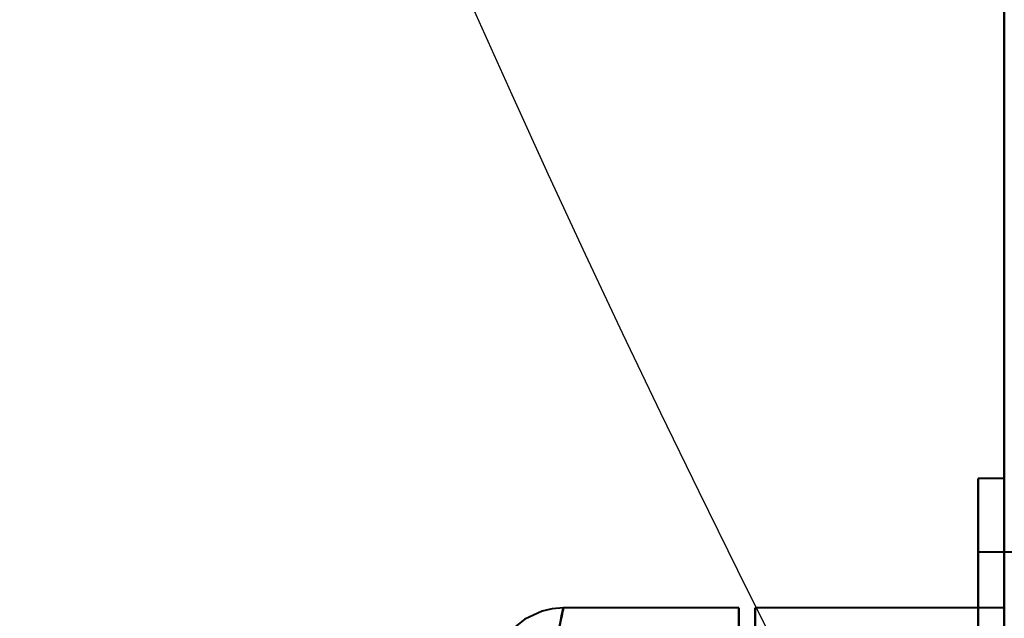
# Model space of a CAD drawing. Header units: millimetres. Extents: x -695 to 695, y -1115 to 611.
# Tile 17 of 87: x -578 to -537, y -272 to -247. Entities that reach past the tile are written whole.
import ezdxf

# ---------------------------------------------------------------- set-up
doc = ezdxf.new("R2010")
doc.units = ezdxf.units.MM
doc.layers.add('G-IMPT', color=8, linetype='Continuous', lineweight=40)

# ---------------------------------------------------------------- blocks, each defined once
blk = doc.blocks.new('NEXA 700 CALQUES_dwg-751640-Niveau de réf_')
at = {"layer": 'G-IMPT'}
for p, q in [((-536.97, 351.4), (-536.97, -334.4)), ((-536.97, 351.4), (-536.97, -334.4)), ((-536.97, -276.05), (-538.07, -276.05)), ((-538.07, -276.05), (-538.07, -291.344)), ((-538.07, -276.656), (-538.07, -276.05)), ((-538.07, -291.344), (-538.07, -276.05)), ((-536.97, -291.344), (-536.97, -276.05)), ((-538.07, -276.656), (-538.07, -291.95)), ((-538.07, -291.95), (-538.07, -276.656)), ((-536.97, -291.95), (-536.97, -276.656)), ((-517.07, -279.15), (-538.07, -279.15)), ((-538.07, -279.15), (-538.07, -288.48)), ((-538.07, -288.48), (-538.07, -279.15)), ((-538.07, -279.52), (-538.07, -288.85)), ((-538.07, -288.85), (-538.07, -279.52)), ((-548.17, -281.5), (-555.562, -281.5)), ((-548.17, -281.5), (-555.562, -281.5)), ((-548.17, -281.5), (-548.17, -296.384)), ((-548.17, -281.5), (-548.17, -296.384)), ((-548.17, -296.384), (-548.17, -281.5)), ((-548.17, -296.384), (-548.17, -281.5)), ((-536.97, -281.5), (-547.47, -281.5)), ((-536.97, -281.5), (-547.47, -281.5)), ((-547.47, -281.5), (-547.47, -296.384)), ((-547.47, -281.5), (-547.47, -296.384)), ((-547.47, -296.384), (-547.47, -281.5)), ((-547.47, -296.384), (-547.47, -281.5)), ((-536.97, -281.5), (-536.97, -296.384)), ((-536.97, -281.5), (-536.97, -296.384)), ((-536.97, -296.384), (-536.97, -281.5)), ((-536.97, -296.384), (-536.97, -281.5))]:
    blk.add_line(p, q, dxfattribs=at)
at = {"layer": 'G-IMPT', "flags": 128}
for points in [[(-536.97, 351.4), (-536.97, 179.95), (-536.97, 8.5), (-536.97, -162.95), (-536.97, -334.4)], [(-536.97, -334.4), (-536.97, -162.95), (-536.97, 8.5), (-536.97, 179.95), (-536.97, 351.4)], [(-536.97, 351.4), (-536.97, 179.95), (-536.97, 8.5), (-536.97, -162.95), (-536.97, -334.4)], [(-536.97, -334.4), (-536.97, -162.95), (-536.97, 8.5), (-536.97, 179.95), (-536.97, 351.4)], [(-536.97, 351.4), (-536.97, 179.95), (-536.97, 8.5), (-536.97, -162.95), (-536.97, -334.4)], [(-536.97, -334.4), (-536.97, -162.95), (-536.97, 8.5), (-536.97, 179.95), (-536.97, 351.4)], [(-536.97, 351.4), (-536.97, 179.95), (-536.97, 8.5), (-536.97, -162.95), (-536.97, -334.4)], [(-536.97, -334.4), (-536.97, -162.95), (-536.97, 8.5), (-536.97, 179.95), (-536.97, 351.4)], [(-555.561, -281.5), (-556.034, -281.54), (-556.461, -281.644), (-557.187, -281.98), (-557.663, -282.361), (-557.96, -282.706), (-558.303, -283.292), (-558.419, -283.59), (-558.462, -283.736), (-558.471, -283.771), (-558.474, -283.784), (-558.477, -283.796), (-558.48, -283.805), (-558.482, -283.814), (-558.485, -283.826), (-558.488, -283.842), (-558.492, -283.859), (-558.522, -283.994), (-558.774, -285.161), (-559.272, -287.526), (-560.379, -293.07), (-561.085, -296.864)]]:
    blk.add_lwpolyline(points, dxfattribs=at)
at = {"layer": 'G-IMPT'}
blk.add_open_spline([(-558.133, -295.221), (-557.302, -290.777), (-556.068, -283.725), (-555.276, -280.233), (-556.205, -284.387), (-557.484, -291.799), (-558.329, -296.384)], degree=3, dxfattribs=at)
blk.add_open_spline([(-558.133, -295.221), (-557.302, -290.777), (-556.068, -283.725), (-555.276, -280.233), (-556.205, -284.387), (-557.484, -291.799), (-558.329, -296.384)], degree=3, dxfattribs=at)
blk.add_open_spline([(-558.329, -296.384), (-557.945, -294.084), (-557.395, -290.973), (-556.77, -287.617), (-556.219, -284.757), (-555.729, -282.315), (-555.497, -281.19), (-555.658, -281.966), (-556.105, -284.181), (-556.613, -286.797), (-557.22, -290.016), (-557.756, -293.006), (-558.133, -295.221)], degree=3, knots=[0, 0, 0, 0, 0.125, 0.1875, 0.25, 0.375, 0.5, 0.625, 0.75, 0.8125, 0.875, 1, 1, 1, 1], dxfattribs=at)
blk.add_open_spline([(-558.329, -296.384), (-557.945, -294.084), (-557.395, -290.973), (-556.77, -287.617), (-556.219, -284.757), (-555.729, -282.315), (-555.497, -281.19), (-555.658, -281.966), (-556.105, -284.181), (-556.613, -286.797), (-557.22, -290.016), (-557.756, -293.006), (-558.133, -295.221)], degree=3, knots=[0, 0, 0, 0, 0.125, 0.1875, 0.25, 0.375, 0.5, 0.625, 0.75, 0.8125, 0.875, 1, 1, 1, 1], dxfattribs=at)

msp = doc.modelspace()

# ---------------------------------------------------------------- linework, layer by layer
at = {"color": 94, "lineweight": 30}
msp.add_circle((-1.97, 1), 609.6, dxfattribs=at)

# ---------------------------------------------------------------- block references
at = {"layer": 'G-IMPT'}
msp.add_blockref('NEXA 700 CALQUES_dwg-751640-Niveau de réf_', (0, 10), dxfattribs=at)

doc.saveas('drawing.dxf')
